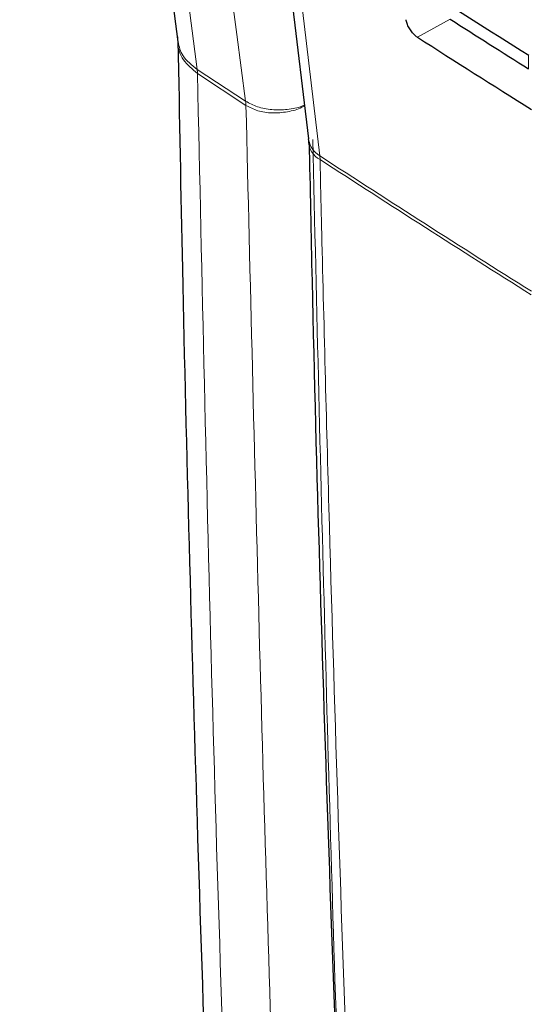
# Paper-space layout 'Blatt2' of a CAD drawing. Header units: millimetres. Extents: x 5 to 418, y 2 to 292.
# Tile 12 of 59: x 80.45 to 89.43, y 171.95 to 189.21. Entities that reach past the tile are written whole.
import ezdxf

# ---------------------------------------------------------------- set-up
doc = ezdxf.new("R2010")
doc.units = ezdxf.units.MM

psp = doc.layouts.new('Blatt2')

# ---------------------------------------------------------------- linework, layer by layer
at = {"color": 7, "linetype": 'Continuous', "lineweight": 25}
psp.add_line((82.969, 208.6), (85.519, 187.122), dxfattribs=at)
at = {"color": 7, "linetype": 'Continuous', "lineweight": 18}
for p, q in [((88.008, 189.222), (87.435, 188.903)), ((89.386, 188.348), (89.386, 188.59)), ((83.568, 188.341), (83.569, 188.341)), ((83.569, 188.341), (84.418, 187.783)), ((83.574, 188.267), (83.573, 188.268)), ((84.424, 187.709), (83.574, 188.267)), ((84.418, 187.783), (84.418, 187.782)), ((84.424, 187.709), (84.424, 187.709)), ((85.724, 186.759), (85.72, 186.825))]:
    psp.add_line(p, q, dxfattribs=at)
at = {"color": 7, "linetype": 'Continuous', "lineweight": 25, "flags": 128}
psp.add_lwpolyline([(80.452, 210.289), (80.972, 206.266), (83.226, 188.823)], dxfattribs=at)
at = {"color": 7, "linetype": 'Continuous', "lineweight": 18, "flags": 128}
for points in [[(80.796, 209.79), (81.063, 207.73), (82.149, 199.324), (82.861, 193.815), (82.868, 193.76), (83.569, 188.341)], [(84.418, 187.782), (84.263, 188.951), (83.621, 193.769), (82.585, 201.551), (81.894, 206.737), (81.554, 209.292)], [(83.171, 208.302), (83.314, 207.099), (83.885, 202.286), (85.72, 186.825)]]:
    psp.add_lwpolyline(points, dxfattribs=at)
at = {"color": 7, "linetype": 'Continuous', "lineweight": 18}
for centre, radius, start, end in [((82.946, 188.259), 0.627, 0.7736, 7.4859), ((82.943, 188.255), 0.631, 1.0881, 7.7885), ((83.791, 187.697), 0.633, 1.0848, 7.7699), ((83.793, 187.699), 0.631, 0.9151, 7.6044), ((85.932, 187.187), 0.419, 188.8721, 239.5969), ((85.909, 187.101), 0.389, 184.064, 241.5526), ((273.746, 476.74), 345.55, 237.03446, 237.76528), ((273.645, 476.51), 345.354, 237.03406, 237.76451)]:
    psp.add_arc(centre, radius, start, end, dxfattribs=at)
at = {"color": 7, "linetype": 'Continuous', "lineweight": 25}
for centre, major_axis, ratio, start_param, end_param in [((382.333, 349.717), (397.9, 6.123), 0.587275, 3.868173, 3.875914), ((381.023, 336.587), (395.068, -5.869), 0.567125, 3.885277, 3.890463), ((381.022, 336.587), (395.875, -5.881), 0.567125, 3.885379, 3.892872)]:
    psp.add_ellipse(centre, major_axis=major_axis, ratio=ratio, start_param=start_param, end_param=end_param, dxfattribs=at)
for points, knots in [([(87.435, 188.903), (87.425, 188.91), (87.396, 188.93), (87.348, 188.978), (87.296, 189.049), (87.257, 189.125), (87.241, 189.18), (87.237, 189.207), (87.237, 189.212)], [0, 0, 0, 0, 0.104817, 0.316872, 0.528361, 0.740382, 0.954071, 1, 1, 1, 1]), ([(83.23, 188.831), (83.255, 187.503), (83.341, 182.933), (83.56, 174.982), (83.908, 164.997), (84.358, 154.896), (84.751, 147.253), (85.016, 142.993), (85.073, 142.062)], [0, 0, 0, 0, 0.084172, 0.289429, 0.506085, 0.722738, 0.939395, 1, 1, 1, 1]), ([(85.517, 187.116), (85.519, 187.111), (85.521, 187.095), (85.522, 187.065), (85.522, 187.045)], [0, 0, 0, 0, 0.36939, 1, 1, 1, 1]), ([(85.533, 187.073), (85.549, 186.258), (85.633, 182.083), (85.867, 174.603), (86.242, 164.636), (86.655, 155.656), (86.977, 150.022), (87.111, 147.668)], [0, 0, 0, 0, 0.0612246, 0.3135931, 0.5660969, 0.8186987, 1, 1, 1, 1])]:
    psp.add_open_spline(points, degree=3, knots=knots, dxfattribs=at)
at = {"color": 7, "linetype": 'Continuous', "lineweight": 18}
for points, knots in [([(83.573, 188.268), (83.481, 188.345), (83.298, 188.498), (83.219, 188.736), (83.228, 188.875), (83.23, 188.913)], [0, 0, 0, 0, 0.420444, 0.841137, 1, 1, 1, 1]), ([(83.233, 188.825), (83.252, 188.739), (83.293, 188.559), (83.473, 188.416), (83.568, 188.341)], [0, 0, 0, 0, 0.473909, 1, 1, 1, 1]), ([(83.573, 188.268), (83.652, 184.644), (83.81, 177.395), (84.173, 166.596), (84.628, 155.85), (85.06, 147.506), (85.342, 142.746), (85.414, 141.533)], [0, 0, 0, 0, 0.230063, 0.460152, 0.690616, 0.921105, 1, 1, 1, 1]), ([(84.418, 187.782), (84.485, 187.747), (84.617, 187.676), (84.879, 187.627), (85.15, 187.632), (85.348, 187.668), (85.434, 187.708), (85.449, 187.715)], [0, 0, 0, 0, 0.237337, 0.474893, 0.7129996, 0.9518669, 1, 1, 1, 1]), ([(85.917, 147.869), (85.73, 151.43), (85.356, 158.553), (84.812, 171.806), (84.574, 181.568), (84.424, 187.709)], [0, 0, 0, 0, 0.270567, 0.541163, 1, 1, 1, 1]), ([(85.45, 187.7), (85.436, 187.692), (85.35, 187.642), (85.153, 187.59), (84.884, 187.567), (84.622, 187.604), (84.49, 187.674), (84.424, 187.709)], [0, 0, 0, 0, 0.048768, 0.287476, 0.525423, 0.762821, 1, 1, 1, 1]), ([(85.596, 187.114), (85.737, 181.169), (85.95, 172.105), (86.337, 163.145), (86.47, 160.062)], [0, 0, 0, 0, 0.655911, 1, 1, 1, 1]), ([(85.724, 186.759), (85.734, 186.331), (85.784, 184.186), (86.021, 175.197), (86.483, 162.451), (87.073, 151.542), (87.3, 147.354)], [0, 0, 0, 0, 0.032288, 0.161438, 0.678067, 1, 1, 1, 1])]:
    psp.add_open_spline(points, degree=3, knots=knots, dxfattribs=at)

doc.saveas('drawing.dxf')
